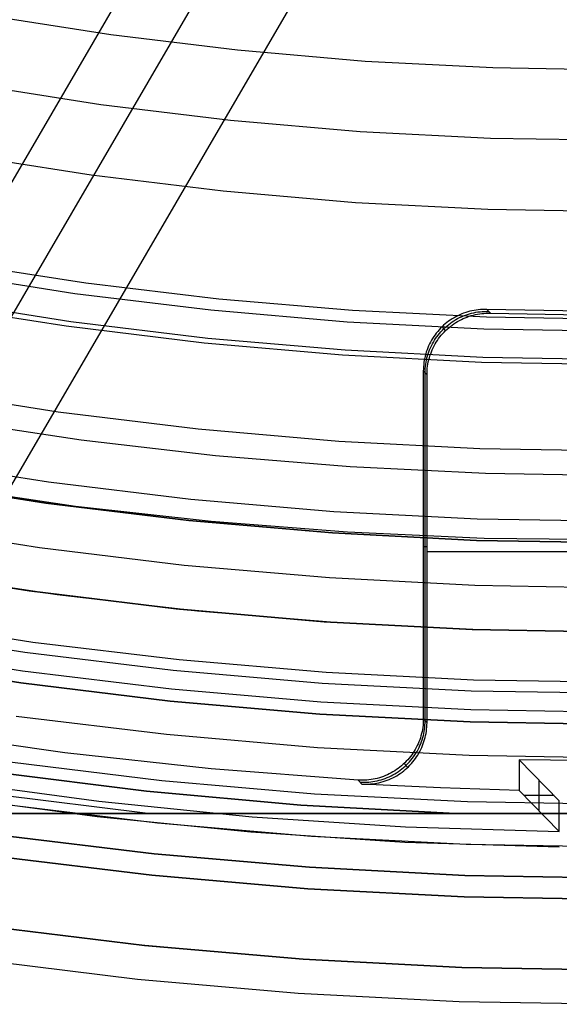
# Model space of a CAD drawing. Header units: millimetres. Extents: x 8926 to 10090, y -5004 to -3986.
# Tile 14 of 256: x 9497 to 9506, y -4429 to -4413. Entities that reach past the tile are written whole.
import ezdxf

# ---------------------------------------------------------------- set-up
doc = ezdxf.new("R2010")
doc.units = ezdxf.units.MM
for name, color, linetype in [('1', 7, 'Continuous'), ('COLOR EXT', 7, 'Continuous'), ('luz', 7, 'Continuous')]:
    doc.layers.add(name, color=color, linetype=linetype)

msp = doc.modelspace()

# ---------------------------------------------------------------- linework, layer by layer
at = {"layer": '1', "color": 29, "true_color": 0x4d342b}
for p, q in [((9504.033, -4403.423, 76.062), (9495.702, -4417.702, 76.062)), ((9506.861, -4403.5, 34.462), (9493.018, -4427.227, 34.462)), ((9505.27, -4403.477, 42.462), (9494.516, -4421.91, 42.462)), ((9495.934, -4416.986, 65.657), (9498.093, -4417.319, 65.657)), ((9498.093, -4417.319, 65.657), (9500.262, -4417.577, 65.657)), ((9497.772, -4418.026, 76.062), (9495.535, -4417.673, 76.062)), ((9500.262, -4417.577, 65.657), (9502.439, -4417.762, 65.657)), ((9502.439, -4417.762, 65.657), (9504.621, -4417.874, 65.657)), ((9504.621, -4417.874, 65.657), (9506.805, -4417.911, 65.657)), ((9500.019, -4418.301, 76.062), (9497.772, -4418.026, 76.062)), ((9502.275, -4418.498, 76.062), (9500.019, -4418.301, 76.062)), ((9504.537, -4418.616, 76.062), (9502.275, -4418.498, 76.062)), ((9506.801, -4418.655, 76.062), (9504.537, -4418.616, 76.062)), ((9498.017, -4419.879, 63.109), (9495.837, -4419.554, 63.109)), ((9500.206, -4420.132, 63.109), (9498.017, -4419.879, 63.109)), ((9502.401, -4420.313, 63.109), (9500.206, -4420.132, 63.109)), ((9504.602, -4420.422, 63.109), (9502.401, -4420.313, 63.109)), ((9506.805, -4420.458, 63.109), (9504.602, -4420.422, 63.109)), ((9494.783, -4421.958, 42.462), (9497.169, -4422.334, 42.462)), ((9497.169, -4422.334, 51.512), (9494.783, -4421.958, 51.512)), ((9497.627, -4422.395, 59.568), (9495.351, -4422.054, 59.568)), ((9497.627, -4422.397, 60.562), (9495.351, -4422.055, 60.562)), ((9497.627, -4422.397, 60.065), (9495.351, -4422.055, 60.065)), ((9497.169, -4422.334, 42.462), (9499.566, -4422.627, 42.462)), ((9499.566, -4422.627, 51.512), (9497.169, -4422.334, 51.512)), ((9499.913, -4422.662, 59.568), (9497.627, -4422.395, 59.568)), ((9499.913, -4422.663, 60.562), (9497.627, -4422.397, 60.562)), ((9499.913, -4422.663, 60.065), (9497.627, -4422.397, 60.065)), ((9499.566, -4422.627, 42.462), (9501.973, -4422.837, 42.462)), ((9501.973, -4422.837, 51.512), (9499.566, -4422.627, 51.512)), ((9502.206, -4422.852, 59.568), (9499.913, -4422.662, 59.568)), ((9502.206, -4422.853, 60.562), (9499.913, -4422.663, 60.562)), ((9502.206, -4422.853, 60.065), (9499.913, -4422.663, 60.065)), ((9501.973, -4422.837, 42.462), (9504.385, -4422.963, 42.462)), ((9504.385, -4422.963, 51.512), (9501.973, -4422.837, 51.512)), ((9504.504, -4422.967, 59.568), (9502.206, -4422.852, 59.568)), ((9504.504, -4422.967, 60.562), (9502.206, -4422.853, 60.562)), ((9504.504, -4422.967, 60.065), (9502.206, -4422.853, 60.065)), ((9504.385, -4422.963, 42.462), (9506.8, -4423.005, 42.462)), ((9506.8, -4423.005, 51.512), (9504.385, -4422.963, 51.512)), ((9506.805, -4423.005, 59.568), (9504.504, -4422.967, 59.568)), ((9506.805, -4423.005, 60.562), (9504.504, -4422.967, 60.562)), ((9506.805, -4423.005, 60.065), (9504.504, -4422.967, 60.065)), ((9498.993, -4428.097, 46.264), (9496.406, -4427.781, 46.264)), ((9498.993, -4428.097, 34.462), (9496.406, -4427.781, 34.462)), ((9498.993, -4428.097, 40.363), (9496.406, -4427.781, 40.363)), ((9501.59, -4428.324, 46.264), (9498.993, -4428.097, 46.264)), ((9501.59, -4428.324, 34.462), (9498.993, -4428.097, 34.462)), ((9501.59, -4428.324, 40.363), (9498.993, -4428.097, 40.363)), ((9496.329, -4428.331, 65.657), (9498.936, -4428.65, 65.657)), ((9504.193, -4428.46, 46.264), (9501.59, -4428.324, 46.264)), ((9504.193, -4428.46, 34.462), (9501.59, -4428.324, 34.462)), ((9504.193, -4428.46, 40.363), (9501.59, -4428.324, 40.363)), ((9506.8, -4428.505, 46.264), (9504.193, -4428.46, 46.264)), ((9506.8, -4428.505, 34.462), (9504.193, -4428.46, 34.462)), ((9506.8, -4428.505, 40.363), (9504.193, -4428.46, 40.363)), ((9498.936, -4428.65, 65.657), (9501.552, -4428.878, 65.657)), ((9501.552, -4428.878, 65.657), (9504.174, -4429.015, 65.657)), ((9504.174, -4429.015, 65.657), (9506.8, -4429.061, 65.657))]:
    msp.add_line(p, q, dxfattribs=at)
at = {"layer": '1', "color": 250, "true_color": 0x111111}
for p, q in [((9497.849, -4417.952, 61.1), (9495.63, -4417.605, 61.1)), ((9500.078, -4418.223, 61.1), (9497.849, -4417.952, 61.1)), ((9502.316, -4418.417, 61.1), (9500.078, -4418.223, 61.1)), ((9504.559, -4418.533, 61.1), (9502.316, -4418.417, 61.1)), ((9506.805, -4418.572, 61.1), (9504.559, -4418.533, 61.1)), ((9495.118, -4420.54, 56.8), (9497.439, -4420.904, 56.8)), ((9497.439, -4420.904, 58.12), (9495.118, -4420.54, 58.12)), ((9497.439, -4420.904, 57.46), (9495.118, -4420.54, 57.46)), ((9495.723, -4420.628, 45.792), (9497.925, -4420.952, 45.792)), ((9497.439, -4420.904, 56.8), (9499.77, -4421.187, 56.8)), ((9499.77, -4421.187, 58.12), (9497.439, -4420.904, 58.12)), ((9499.77, -4421.187, 57.46), (9497.439, -4420.904, 57.46)), ((9497.925, -4420.952, 45.792), (9500.137, -4421.2, 45.792)), ((9499.77, -4421.187, 56.8), (9502.111, -4421.389, 56.8)), ((9502.111, -4421.389, 58.12), (9499.77, -4421.187, 58.12)), ((9502.111, -4421.389, 57.46), (9499.77, -4421.187, 57.46)), ((9500.137, -4421.2, 45.792), (9502.356, -4421.374, 45.792)), ((9502.356, -4421.374, 45.792), (9504.58, -4421.474, 45.792)), ((9502.111, -4421.389, 56.8), (9504.457, -4421.511, 56.8)), ((9504.457, -4421.511, 58.12), (9502.111, -4421.389, 58.12)), ((9504.457, -4421.511, 57.46), (9502.111, -4421.389, 57.46)), ((9504.457, -4421.511, 56.8), (9506.805, -4421.551, 56.8)), ((9506.805, -4421.551, 58.12), (9504.457, -4421.511, 58.12)), ((9506.805, -4421.551, 57.46), (9504.457, -4421.511, 57.46)), ((9504.58, -4421.474, 45.792), (9506.805, -4421.498, 45.792)), ((9497.238, -4422.344, 47.3), (9494.868, -4421.972, 47.3)), ((9497.238, -4422.344, 56.8), (9494.868, -4421.972, 56.8)), ((9497.238, -4422.344, 52.05), (9494.868, -4421.972, 52.05)), ((9499.62, -4422.633, 47.3), (9497.238, -4422.344, 47.3)), ((9499.62, -4422.633, 56.8), (9497.238, -4422.344, 56.8)), ((9499.62, -4422.633, 52.05), (9497.238, -4422.344, 52.05)), ((9502.01, -4422.84, 47.3), (9499.62, -4422.633, 47.3)), ((9502.01, -4422.84, 56.8), (9499.62, -4422.633, 56.8)), ((9502.01, -4422.84, 52.05), (9499.62, -4422.633, 52.05)), ((9504.406, -4422.964, 47.3), (9502.01, -4422.84, 47.3)), ((9504.406, -4422.964, 56.8), (9502.01, -4422.84, 56.8)), ((9504.406, -4422.964, 52.05), (9502.01, -4422.84, 52.05)), ((9506.805, -4423.005, 47.3), (9504.406, -4422.964, 47.3)), ((9506.805, -4423.005, 56.8), (9504.406, -4422.964, 56.8)), ((9506.805, -4423.005, 52.05), (9504.406, -4422.964, 52.05))]:
    msp.add_line(p, q, dxfattribs=at)
at = {"layer": 'COLOR EXT', "color": 30, "true_color": 0xff8d00}
for p, q in [((9504.183, -4417.839, 19.162), (9504.151, -4417.854, 19.162)), ((9504.215, -4417.826, 19.162), (9504.183, -4417.839, 19.162)), ((9504.247, -4417.813, 19.162), (9504.215, -4417.826, 19.162)), ((9504.244, -4417.857, 17.16), (9504.277, -4417.844, 17.161)), ((9504.28, -4417.802, 19.162), (9504.247, -4417.813, 19.162)), ((9504.277, -4417.844, 17.161), (9504.31, -4417.833, 17.161)), ((9504.314, -4417.792, 19.162), (9504.28, -4417.802, 19.162)), ((9504.31, -4417.833, 17.161), (9504.343, -4417.822, 17.161)), ((9504.347, -4417.782, 19.162), (9504.314, -4417.792, 19.162)), ((9504.343, -4417.822, 17.161), (9504.377, -4417.813, 17.162)), ((9504.381, -4417.775, 19.162), (9504.347, -4417.782, 19.162)), ((9504.372, -4417.853, 15.162), (9504.406, -4417.844, 15.162)), ((9504.377, -4417.813, 17.162), (9504.411, -4417.805, 17.162)), ((9504.416, -4417.768, 19.162), (9504.381, -4417.775, 19.162)), ((9504.406, -4417.844, 15.162), (9504.44, -4417.836, 15.162)), ((9504.411, -4417.805, 17.162), (9504.445, -4417.799, 17.163)), ((9504.45, -4417.762, 19.162), (9504.416, -4417.768, 19.162)), ((9504.44, -4417.836, 15.162), (9504.474, -4417.829, 15.162)), ((9504.445, -4417.799, 17.163), (9504.479, -4417.793, 17.163)), ((9504.485, -4417.758, 19.162), (9504.45, -4417.762, 19.162)), ((9504.474, -4417.829, 15.162), (9504.509, -4417.824, 15.162)), ((9504.479, -4417.793, 17.163), (9504.514, -4417.789, 17.163)), ((9504.519, -4417.755, 19.162), (9504.485, -4417.758, 19.162)), ((9504.509, -4417.824, 15.162), (9504.543, -4417.82, 15.162)), ((9504.514, -4417.789, 17.163), (9504.549, -4417.786, 17.164)), ((9504.554, -4417.753, 19.162), (9504.519, -4417.755, 19.162)), ((9504.543, -4417.82, 15.162), (9504.578, -4417.817, 15.162)), ((9504.549, -4417.786, 17.164), (9504.583, -4417.784, 17.164)), ((9504.589, -4417.753, 19.162), (9504.554, -4417.753, 19.162)), ((9504.578, -4417.817, 15.162), (9504.613, -4417.815, 15.162)), ((9504.583, -4417.784, 17.164), (9504.618, -4417.783, 17.165)), ((9504.624, -4417.753, 19.162), (9504.589, -4417.753, 19.162)), ((9504.613, -4417.815, 15.162), (9504.648, -4417.814, 15.162)), ((9504.618, -4417.783, 17.165), (9504.653, -4417.784, 17.165)), ((9506.805, -4417.79, 19.162), (9504.624, -4417.753, 19.162)), ((9504.624, -4417.753, 19.162), (9504.682, -4417.815, 15.162)), ((9504.648, -4417.814, 15.162), (9504.682, -4417.815, 15.162)), ((9504.682, -4417.815, 15.162), (9506.805, -4417.85, 15.162)), ((9503.921, -4418.01, 19.162), (9503.895, -4418.034, 19.162)), ((9503.947, -4417.987, 19.162), (9503.921, -4418.01, 19.162)), ((9503.974, -4417.965, 19.162), (9503.947, -4417.987, 19.162)), ((9504.002, -4417.944, 19.162), (9503.974, -4417.965, 19.162)), ((9503.976, -4418.018, 17.159), (9504.004, -4417.996, 17.159)), ((9504.03, -4417.924, 19.162), (9504.002, -4417.944, 19.162)), ((9504.004, -4417.996, 17.159), (9504.031, -4417.975, 17.159)), ((9504.06, -4417.905, 19.162), (9504.03, -4417.924, 19.162)), ((9504.031, -4417.975, 17.159), (9504.06, -4417.955, 17.159)), ((9504.033, -4418.027, 15.162), (9504.061, -4418.006, 15.162)), ((9504.09, -4417.887, 19.162), (9504.06, -4417.905, 19.162)), ((9504.06, -4417.955, 17.159), (9504.089, -4417.936, 17.159)), ((9504.061, -4418.006, 15.162), (9504.089, -4417.986, 15.162)), ((9504.089, -4417.936, 17.159), (9504.119, -4417.918, 17.16)), ((9504.089, -4417.986, 15.162), (9504.119, -4417.967, 15.162)), ((9504.12, -4417.87, 19.162), (9504.09, -4417.887, 19.162)), ((9504.119, -4417.918, 17.16), (9504.149, -4417.901, 17.16)), ((9504.119, -4417.967, 15.162), (9504.148, -4417.949, 15.162)), ((9504.151, -4417.854, 19.162), (9504.12, -4417.87, 19.162)), ((9504.148, -4417.949, 15.162), (9504.179, -4417.932, 15.162)), ((9504.149, -4417.901, 17.16), (9504.181, -4417.885, 17.16)), ((9504.179, -4417.932, 15.162), (9504.21, -4417.916, 15.162)), ((9504.181, -4417.885, 17.16), (9504.212, -4417.87, 17.16)), ((9504.21, -4417.916, 15.162), (9504.241, -4417.901, 15.162)), ((9504.212, -4417.87, 17.16), (9504.244, -4417.857, 17.16)), ((9504.241, -4417.901, 15.162), (9504.274, -4417.887, 15.162)), ((9504.274, -4417.887, 15.162), (9504.306, -4417.875, 15.162)), ((9504.306, -4417.875, 15.162), (9504.339, -4417.863, 15.162)), ((9504.339, -4417.863, 15.162), (9504.372, -4417.853, 15.162)), ((9503.781, -4418.165, 19.162), (9503.761, -4418.194, 19.162)), ((9503.802, -4418.137, 19.162), (9503.781, -4418.165, 19.162)), ((9503.824, -4418.11, 19.162), (9503.802, -4418.137, 19.162)), ((9503.811, -4418.196, 17.159), (9503.831, -4418.168, 17.159)), ((9503.847, -4418.084, 19.162), (9503.824, -4418.11, 19.162)), ((9503.831, -4418.168, 17.159), (9503.853, -4418.141, 17.159)), ((9503.87, -4418.058, 19.162), (9503.847, -4418.084, 19.162)), ((9503.853, -4418.141, 17.159), (9503.876, -4418.115, 17.159)), ((9503.895, -4418.034, 19.162), (9503.87, -4418.058, 19.162)), ((9503.876, -4418.115, 17.159), (9503.9, -4418.089, 17.159)), ((9503.883, -4418.172, 15.162), (9503.906, -4418.145, 15.162)), ((9503.954, -4418.095, 15.162), (9503.895, -4418.034, 19.162)), ((9503.9, -4418.089, 17.159), (9503.925, -4418.064, 17.159)), ((9503.906, -4418.145, 15.162), (9503.93, -4418.12, 15.162)), ((9503.925, -4418.064, 17.159), (9503.95, -4418.041, 17.159)), ((9503.93, -4418.12, 15.162), (9503.954, -4418.095, 15.162)), ((9503.95, -4418.041, 17.159), (9503.976, -4418.018, 17.159)), ((9503.954, -4418.095, 15.162), (9503.98, -4418.071, 15.162)), ((9503.98, -4418.071, 15.162), (9504.006, -4418.049, 15.162)), ((9504.006, -4418.049, 15.162), (9504.033, -4418.027, 15.162)), ((9503.691, -4418.314, 19.162), (9503.677, -4418.346, 19.162)), ((9503.707, -4418.283, 19.162), (9503.691, -4418.314, 19.162)), ((9503.724, -4418.253, 19.162), (9503.707, -4418.283, 19.162)), ((9503.721, -4418.345, 17.16), (9503.737, -4418.314, 17.16)), ((9503.742, -4418.223, 19.162), (9503.724, -4418.253, 19.162)), ((9503.737, -4418.314, 17.16), (9503.754, -4418.284, 17.16)), ((9503.761, -4418.194, 19.162), (9503.742, -4418.223, 19.162)), ((9503.754, -4418.284, 17.16), (9503.772, -4418.254, 17.16)), ((9503.766, -4418.345, 15.162), (9503.783, -4418.314, 15.162)), ((9503.772, -4418.254, 17.16), (9503.791, -4418.225, 17.159)), ((9503.783, -4418.314, 15.162), (9503.801, -4418.285, 15.162)), ((9503.791, -4418.225, 17.159), (9503.811, -4418.196, 17.159)), ((9503.801, -4418.285, 15.162), (9503.82, -4418.255, 15.162)), ((9503.82, -4418.255, 15.162), (9503.84, -4418.227, 15.162)), ((9503.84, -4418.227, 15.162), (9503.861, -4418.199, 15.162)), ((9503.861, -4418.199, 15.162), (9503.883, -4418.172, 15.162)), ((9503.629, -4418.477, 19.162), (9503.62, -4418.511, 19.162)), ((9503.639, -4418.444, 19.162), (9503.629, -4418.477, 19.162)), ((9503.65, -4418.411, 19.162), (9503.639, -4418.444, 19.162)), ((9503.663, -4418.378, 19.162), (9503.65, -4418.411, 19.162)), ((9503.659, -4418.508, 17.162), (9503.669, -4418.474, 17.161)), ((9503.677, -4418.346, 19.162), (9503.663, -4418.378, 19.162)), ((9503.669, -4418.474, 17.161), (9503.68, -4418.441, 17.161)), ((9503.68, -4418.441, 17.161), (9503.693, -4418.409, 17.161)), ((9503.693, -4418.409, 17.161), (9503.706, -4418.377, 17.16)), ((9503.698, -4418.505, 15.162), (9503.71, -4418.472, 15.162)), ((9503.706, -4418.377, 17.16), (9503.721, -4418.345, 17.16)), ((9503.71, -4418.472, 15.162), (9503.722, -4418.44, 15.162)), ((9503.722, -4418.44, 15.162), (9503.736, -4418.408, 15.162)), ((9503.736, -4418.408, 15.162), (9503.75, -4418.376, 15.162)), ((9503.75, -4418.376, 15.162), (9503.766, -4418.345, 15.162)), ((9503.596, -4418.648, 19.162), (9503.593, -4418.683, 19.162)), ((9503.6, -4418.613, 19.162), (9503.596, -4418.648, 19.162)), ((9503.605, -4418.579, 19.162), (9503.6, -4418.613, 19.162)), ((9503.612, -4418.545, 19.162), (9503.605, -4418.579, 19.162)), ((9503.62, -4418.511, 19.162), (9503.612, -4418.545, 19.162)), ((9503.625, -4418.679, 17.164), (9503.63, -4418.644, 17.163)), ((9503.63, -4418.644, 17.163), (9503.635, -4418.61, 17.163)), ((9503.635, -4418.61, 17.163), (9503.642, -4418.575, 17.163)), ((9503.642, -4418.575, 17.163), (9503.649, -4418.541, 17.162)), ((9503.649, -4418.541, 17.162), (9503.659, -4418.508, 17.162)), ((9503.659, -4418.675, 15.162), (9503.665, -4418.64, 15.162)), ((9503.665, -4418.64, 15.162), (9503.671, -4418.606, 15.162)), ((9503.671, -4418.606, 15.162), (9503.679, -4418.572, 15.162)), ((9503.679, -4418.572, 15.162), (9503.688, -4418.539, 15.162)), ((9503.688, -4418.539, 15.162), (9503.698, -4418.505, 15.162)), ((9503.591, -4418.718, 19.162), (9503.59, -4418.752, 19.162)), ((9503.59, -4418.752, 19.162), (9503.59, -4424.415, 19.162)), ((9503.59, -4418.752, 19.162), (9503.65, -4418.814, 15.162)), ((9503.593, -4418.683, 19.162), (9503.591, -4418.718, 19.162)), ((9503.62, -4418.748, 17.165), (9503.622, -4418.713, 17.164)), ((9503.62, -4418.783, 17.165), (9503.62, -4418.748, 17.165)), ((9503.62, -4424.447, 17.162), (9503.62, -4418.783, 17.162)), ((9503.622, -4418.713, 17.164), (9503.625, -4418.679, 17.164)), ((9503.65, -4418.779, 15.162), (9503.652, -4418.744, 15.162)), ((9503.65, -4418.814, 15.162), (9503.65, -4418.779, 15.162)), ((9503.652, -4418.744, 15.162), (9503.655, -4418.709, 15.162)), ((9503.655, -4418.709, 15.162), (9503.659, -4418.675, 15.162)), ((9503.65, -4424.478, 15.162), (9503.65, -4418.814, 15.162)), ((9503.65, -4421.615, 15.162), (9503.59, -4421.615, 19.162)), ((9509.961, -4421.695, 15.162), (9503.65, -4421.695, 15.162)), ((9503.59, -4424.415, 19.162), (9503.59, -4424.45, 19.162)), ((9503.65, -4424.478, 15.162), (9503.59, -4424.415, 19.162)), ((9503.581, -4424.553, 19.162), (9503.575, -4424.588, 19.162)), ((9503.585, -4424.519, 19.162), (9503.581, -4424.553, 19.162)), ((9503.588, -4424.484, 19.162), (9503.585, -4424.519, 19.162)), ((9503.59, -4424.45, 19.162), (9503.588, -4424.484, 19.162)), ((9503.61, -4424.585, 17.161), (9503.614, -4424.55, 17.16)), ((9503.614, -4424.55, 17.16), (9503.617, -4424.516, 17.16)), ((9503.617, -4424.516, 17.16), (9503.619, -4424.481, 17.159)), ((9503.619, -4424.481, 17.159), (9503.62, -4424.447, 17.159)), ((9503.644, -4424.582, 15.162), (9503.647, -4424.547, 15.162)), ((9503.647, -4424.547, 15.162), (9503.649, -4424.513, 15.162)), ((9503.649, -4424.513, 15.162), (9503.65, -4424.478, 15.162)), ((9497.75, -4424.969, 19.162), (9495.374, -4424.627, 19.162)), ((9503.542, -4424.722, 19.162), (9503.531, -4424.755, 19.162)), ((9503.552, -4424.689, 19.162), (9503.542, -4424.722, 19.162)), ((9503.561, -4424.656, 19.162), (9503.552, -4424.689, 19.162)), ((9503.569, -4424.622, 19.162), (9503.561, -4424.656, 19.162)), ((9503.575, -4424.588, 19.162), (9503.569, -4424.622, 19.162)), ((9503.572, -4424.754, 17.163), (9503.582, -4424.72, 17.162)), ((9503.582, -4424.72, 17.162), (9503.591, -4424.687, 17.162)), ((9503.591, -4424.687, 17.162), (9503.598, -4424.653, 17.162)), ((9503.598, -4424.653, 17.162), (9503.605, -4424.619, 17.161)), ((9503.605, -4424.619, 17.161), (9503.61, -4424.585, 17.161)), ((9503.611, -4424.752, 15.162), (9503.62, -4424.718, 15.162)), ((9503.62, -4424.718, 15.162), (9503.628, -4424.685, 15.162)), ((9503.628, -4424.685, 15.162), (9503.635, -4424.651, 15.162)), ((9503.635, -4424.651, 15.162), (9503.64, -4424.616, 15.162)), ((9503.64, -4424.616, 15.162), (9503.644, -4424.582, 15.162)), ((9503.475, -4424.882, 19.162), (9503.458, -4424.912, 19.162)), ((9503.49, -4424.851, 19.162), (9503.475, -4424.882, 19.162)), ((9503.505, -4424.819, 19.162), (9503.49, -4424.851, 19.162)), ((9503.504, -4424.913, 17.164), (9503.52, -4424.882, 17.164)), ((9503.518, -4424.787, 19.162), (9503.505, -4424.819, 19.162)), ((9503.531, -4424.755, 19.162), (9503.518, -4424.787, 19.162)), ((9503.52, -4424.882, 17.164), (9503.535, -4424.851, 17.164)), ((9503.535, -4424.851, 17.164), (9503.548, -4424.819, 17.163)), ((9503.548, -4424.819, 17.163), (9503.56, -4424.786, 17.163)), ((9503.55, -4424.914, 15.162), (9503.564, -4424.882, 15.162)), ((9503.56, -4424.786, 17.163), (9503.572, -4424.754, 17.163)), ((9503.564, -4424.882, 15.162), (9503.578, -4424.85, 15.162)), ((9503.578, -4424.85, 15.162), (9503.59, -4424.818, 15.162)), ((9503.59, -4424.818, 15.162), (9503.601, -4424.785, 15.162)), ((9503.601, -4424.785, 15.162), (9503.611, -4424.752, 15.162)), ((9500.137, -4425.231, 19.162), (9497.75, -4424.969, 19.162)), ((9503.359, -4425.054, 19.162), (9503.336, -4425.081, 19.162)), ((9503.381, -4425.027, 19.162), (9503.359, -4425.054, 19.162)), ((9503.402, -4425, 19.162), (9503.381, -4425.027, 19.162)), ((9503.389, -4425.086, 17.165), (9503.411, -4425.059, 17.165)), ((9503.421, -4424.971, 19.162), (9503.402, -4425, 19.162)), ((9503.411, -4425.059, 17.165), (9503.431, -4425.031, 17.165)), ((9503.44, -4424.942, 19.162), (9503.421, -4424.971, 19.162)), ((9503.431, -4425.031, 17.165), (9503.451, -4425.002, 17.165)), ((9503.458, -4424.912, 19.162), (9503.44, -4424.942, 19.162)), ((9503.451, -4425.002, 17.165), (9503.47, -4424.973, 17.165)), ((9503.461, -4425.062, 15.162), (9503.481, -4425.034, 15.162)), ((9503.47, -4424.973, 17.165), (9503.488, -4424.944, 17.165)), ((9503.481, -4425.034, 15.162), (9503.5, -4425.005, 15.162)), ((9503.488, -4424.944, 17.165), (9503.504, -4424.913, 17.164)), ((9503.5, -4425.005, 15.162), (9503.517, -4424.975, 15.162)), ((9503.517, -4424.975, 15.162), (9503.534, -4424.945, 15.162)), ((9503.534, -4424.945, 15.162), (9503.55, -4424.914, 15.162)), ((9503.183, -4425.221, 19.162), (9503.155, -4425.241, 19.162)), ((9503.21, -4425.2, 19.162), (9503.183, -4425.221, 19.162)), ((9503.237, -4425.178, 19.162), (9503.21, -4425.2, 19.162)), ((9503.263, -4425.155, 19.162), (9503.237, -4425.178, 19.162)), ((9503.24, -4425.231, 17.165), (9503.267, -4425.209, 17.165)), ((9503.289, -4425.131, 19.162), (9503.263, -4425.155, 19.162)), ((9503.267, -4425.209, 17.165), (9503.293, -4425.186, 17.165)), ((9503.276, -4425.143, 19.162), (9503.336, -4425.206, 15.162)), ((9503.313, -4425.106, 19.162), (9503.289, -4425.131, 19.162)), ((9503.293, -4425.186, 17.165), (9503.318, -4425.162, 17.165)), ((9503.297, -4425.24, 15.162), (9503.323, -4425.217, 15.162)), ((9503.336, -4425.081, 19.162), (9503.313, -4425.106, 19.162)), ((9503.318, -4425.162, 17.165), (9503.343, -4425.137, 17.165)), ((9503.323, -4425.217, 15.162), (9503.348, -4425.194, 15.162)), ((9503.343, -4425.137, 17.165), (9503.366, -4425.112, 17.165)), ((9503.348, -4425.194, 15.162), (9503.373, -4425.169, 15.162)), ((9503.366, -4425.112, 17.165), (9503.389, -4425.086, 17.165)), ((9503.373, -4425.169, 15.162), (9503.396, -4425.143, 15.162)), ((9503.396, -4425.143, 15.162), (9503.419, -4425.117, 15.162)), ((9503.419, -4425.117, 15.162), (9503.44, -4425.09, 15.162)), ((9503.44, -4425.09, 15.162), (9503.461, -4425.062, 15.162)), ((9506.805, -4425.1, 15.162), (9505.15, -4425.08, 15.162)), ((9505.15, -4425.08, 15.162), (9505.15, -4425.581, 15.162)), ((9505.15, -4425.08, 15.162), (9505.805, -4425.748, -29.038)), ((9502.531, -4425.413, 19.162), (9500.137, -4425.231, 19.162)), ((9502.874, -4425.374, 19.162), (9502.84, -4425.383, 19.162)), ((9502.907, -4425.364, 19.162), (9502.874, -4425.374, 19.162)), ((9502.94, -4425.352, 19.162), (9502.907, -4425.364, 19.162)), ((9502.972, -4425.339, 19.162), (9502.94, -4425.352, 19.162)), ((9502.97, -4425.383, 17.164), (9503.002, -4425.371, 17.164)), ((9503.004, -4425.326, 19.162), (9502.972, -4425.339, 19.162)), ((9503.002, -4425.371, 17.164), (9503.034, -4425.357, 17.164)), ((9503.035, -4425.311, 19.162), (9503.004, -4425.326, 19.162)), ((9503.034, -4425.357, 17.164), (9503.065, -4425.342, 17.165)), ((9503.066, -4425.295, 19.162), (9503.035, -4425.311, 19.162)), ((9503.064, -4425.388, 15.162), (9503.095, -4425.373, 15.162)), ((9503.065, -4425.342, 17.165), (9503.096, -4425.326, 17.165)), ((9503.096, -4425.278, 19.162), (9503.066, -4425.295, 19.162)), ((9503.095, -4425.373, 15.162), (9503.126, -4425.357, 15.162)), ((9503.126, -4425.26, 19.162), (9503.096, -4425.278, 19.162)), ((9503.096, -4425.326, 17.165), (9503.126, -4425.309, 17.165)), ((9503.155, -4425.241, 19.162), (9503.126, -4425.26, 19.162)), ((9503.126, -4425.309, 17.165), (9503.155, -4425.291, 17.165)), ((9503.126, -4425.357, 15.162), (9503.156, -4425.34, 15.162)), ((9503.155, -4425.291, 17.165), (9503.184, -4425.272, 17.165)), ((9503.156, -4425.34, 15.162), (9503.185, -4425.322, 15.162)), ((9503.184, -4425.272, 17.165), (9503.213, -4425.252, 17.165)), ((9503.185, -4425.322, 15.162), (9503.214, -4425.303, 15.162)), ((9503.213, -4425.252, 17.165), (9503.24, -4425.231, 17.165)), ((9503.214, -4425.303, 15.162), (9503.243, -4425.283, 15.162)), ((9503.243, -4425.283, 15.162), (9503.27, -4425.262, 15.162)), ((9503.27, -4425.262, 15.162), (9503.297, -4425.24, 15.162)), ((9495.822, -4425.421, -29.038), (9498.306, -4425.757, -29.038)), ((9502.591, -4425.476, 15.162), (9502.531, -4425.413, 19.162)), ((9502.566, -4425.415, 19.162), (9502.531, -4425.413, 19.162)), ((9502.561, -4425.445, 17.159), (9502.596, -4425.446, 17.159)), ((9502.6, -4425.415, 19.162), (9502.566, -4425.415, 19.162)), ((9503.87, -4425.54, 15.162), (9502.591, -4425.476, 15.162)), ((9502.591, -4425.476, 15.162), (9502.626, -4425.478, 15.162)), ((9502.596, -4425.446, 17.159), (9502.63, -4425.446, 17.16)), ((9502.635, -4425.414, 19.162), (9502.6, -4425.415, 19.162)), ((9502.626, -4425.478, 15.162), (9502.66, -4425.478, 15.162)), ((9502.63, -4425.446, 17.16), (9502.665, -4425.446, 17.16)), ((9502.67, -4425.412, 19.162), (9502.635, -4425.414, 19.162)), ((9502.66, -4425.478, 15.162), (9502.695, -4425.477, 15.162)), ((9502.665, -4425.446, 17.16), (9502.7, -4425.443, 17.161)), ((9502.704, -4425.409, 19.162), (9502.67, -4425.412, 19.162)), ((9502.695, -4425.477, 15.162), (9502.73, -4425.475, 15.162)), ((9502.7, -4425.443, 17.161), (9502.734, -4425.44, 17.161)), ((9502.738, -4425.404, 19.162), (9502.704, -4425.409, 19.162)), ((9502.73, -4425.475, 15.162), (9502.764, -4425.471, 15.162)), ((9502.734, -4425.44, 17.161), (9502.769, -4425.435, 17.162)), ((9502.773, -4425.398, 19.162), (9502.738, -4425.404, 19.162)), ((9502.764, -4425.471, 15.162), (9502.799, -4425.467, 15.162)), ((9502.769, -4425.435, 17.162), (9502.803, -4425.43, 17.162)), ((9502.807, -4425.391, 19.162), (9502.773, -4425.398, 19.162)), ((9502.799, -4425.467, 15.162), (9502.833, -4425.461, 15.162)), ((9502.803, -4425.43, 17.162), (9502.837, -4425.423, 17.162)), ((9502.84, -4425.383, 19.162), (9502.807, -4425.391, 19.162)), ((9502.833, -4425.461, 15.162), (9502.867, -4425.454, 15.162)), ((9502.837, -4425.423, 17.162), (9502.87, -4425.415, 17.163)), ((9502.867, -4425.454, 15.162), (9502.9, -4425.446, 15.162)), ((9502.87, -4425.415, 17.163), (9502.904, -4425.405, 17.163)), ((9502.9, -4425.446, 15.162), (9502.934, -4425.437, 15.162)), ((9502.904, -4425.405, 17.163), (9502.937, -4425.395, 17.163)), ((9502.934, -4425.437, 15.162), (9502.967, -4425.426, 15.162)), ((9502.937, -4425.395, 17.163), (9502.97, -4425.383, 17.164)), ((9502.967, -4425.426, 15.162), (9503, -4425.415, 15.162)), ((9503, -4425.415, 15.162), (9503.032, -4425.402, 15.162)), ((9503.032, -4425.402, 15.162), (9503.064, -4425.388, 15.162)), ((9505.15, -4425.581, 15.162), (9503.87, -4425.54, 15.162)), ((9505.477, -4425.915, -6.938), (9505.477, -4425.415, -6.938)), ((9495.787, -4425.669, 21.262), (9498.279, -4426.006, 21.262)), ((9505.805, -4426.248, -29.038), (9505.15, -4425.581, 15.162)), ((9505.723, -4425.664, -23.459), (9505.232, -4425.664, 9.633)), ((9499.258, -4426.114, 34.462), (9496.757, -4425.81, 34.462)), ((9499.258, -4426.114, 27.862), (9496.757, -4425.81, 27.862)), ((9498.306, -4425.757, -29.038), (9500.8, -4426.007, -29.038)), ((9505.805, -4426.248, -29.038), (9505.805, -4425.748, -29.038)), ((9498.279, -4426.006, 21.262), (9500.782, -4426.256, 21.262)), ((9500.8, -4426.007, -29.038), (9503.3, -4426.171, -29.038)), ((9501.769, -4426.331, 34.462), (9499.258, -4426.114, 34.462)), ((9501.769, -4426.331, 27.862), (9499.258, -4426.114, 27.862)), ((9503.3, -4426.171, -29.038), (9505.805, -4426.248, -29.038)), ((9500.782, -4426.256, 21.262), (9503.291, -4426.421, 21.262)), ((9504.286, -4426.462, 34.462), (9501.769, -4426.331, 34.462)), ((9504.286, -4426.462, 27.862), (9501.769, -4426.331, 27.862)), ((9503.291, -4426.421, 21.262), (9505.805, -4426.498, 21.262)), ((9506.805, -4426.505, 34.462), (9504.286, -4426.462, 34.462)), ((9506.805, -4426.505, 27.862), (9504.286, -4426.462, 27.862)), ((9499.17, -4426.96, -29.038), (9496.64, -4426.652, -29.038)), ((9496.64, -4426.652, -31.038), (9499.17, -4426.96, -31.038)), ((9499.17, -4426.96, -30.038), (9496.64, -4426.652, -30.038)), ((9501.71, -4427.179, -29.038), (9499.17, -4426.96, -29.038)), ((9499.17, -4426.96, -31.038), (9501.71, -4427.179, -31.038)), ((9501.71, -4427.179, -30.038), (9499.17, -4426.96, -30.038)), ((9504.256, -4427.311, -29.038), (9501.71, -4427.179, -29.038)), ((9501.71, -4427.179, -31.038), (9504.256, -4427.311, -31.038)), ((9504.256, -4427.311, -30.038), (9501.71, -4427.179, -30.038)), ((9506.805, -4427.355, -29.038), (9504.256, -4427.311, -29.038)), ((9504.256, -4427.311, -31.038), (9506.805, -4427.355, -31.038)), ((9506.805, -4427.355, -30.038), (9504.256, -4427.311, -30.038)), ((9499.051, -4428.103, 34.462), (9496.481, -4427.791, 34.462)), ((9496.481, -4427.791, -31.038), (9499.051, -4428.103, -31.038)), ((9499.051, -4428.103, 1.712), (9496.481, -4427.791, 1.712)), ((9501.631, -4428.327, 34.462), (9499.051, -4428.103, 34.462)), ((9499.051, -4428.103, -31.038), (9501.631, -4428.327, -31.038)), ((9501.631, -4428.327, 1.712), (9499.051, -4428.103, 1.712)), ((9504.217, -4428.461, 34.462), (9501.631, -4428.327, 34.462)), ((9501.631, -4428.327, -31.038), (9504.217, -4428.461, -31.038)), ((9504.217, -4428.461, 1.712), (9501.631, -4428.327, 1.712)), ((9506.805, -4428.505, 34.462), (9504.217, -4428.461, 34.462)), ((9504.217, -4428.461, -31.038), (9506.805, -4428.505, -31.038)), ((9506.805, -4428.505, 1.712), (9504.217, -4428.461, 1.712))]:
    msp.add_line(p, q, dxfattribs=at)
at = {"layer": 'luz', "color": 7, "true_color": 0xffffff}
for p, q in [((9496.44, -4412.956, -28.713), (9498.498, -4413.278, -28.713)), ((9498.498, -4413.278, -28.713), (9500.566, -4413.529, -28.713)), ((9500.566, -4413.529, -28.713), (9502.642, -4413.709, -28.713)), ((9502.642, -4413.709, -28.713), (9504.722, -4413.816, -28.713)), ((9504.722, -4413.816, -28.713), (9506.805, -4413.852, -28.713)), ((9498.34, -4414.42, -28.406), (9496.242, -4414.091, -28.406)), ((9500.447, -4414.676, -28.406), (9498.34, -4414.42, -28.406)), ((9502.562, -4414.859, -28.406), (9500.447, -4414.676, -28.406)), ((9504.683, -4414.969, -28.406), (9502.562, -4414.859, -28.406)), ((9506.805, -4415.005, -28.406), (9504.683, -4414.969, -28.406)), ((9496.044, -4415.227, -28.098), (9498.181, -4415.562, -28.098)), ((9498.181, -4415.562, -28.098), (9500.328, -4415.822, -28.098)), ((9500.328, -4415.822, -28.098), (9502.483, -4416.009, -28.098)), ((9502.483, -4416.009, -28.098), (9504.643, -4416.121, -28.098)), ((9504.643, -4416.121, -28.098), (9506.805, -4416.158, -28.098)), ((9495.71, -4417.145, -29.161), (9497.913, -4417.49, -29.161)), ((9497.913, -4417.49, -29.161), (9500.127, -4417.759, -29.161)), ((9500.127, -4417.759, -29.161), (9502.348, -4417.951, -29.161)), ((9502.348, -4417.951, -29.161), (9504.576, -4418.067, -29.161)), ((9504.576, -4418.067, -29.161), (9506.805, -4418.105, -29.161)), ((9495.375, -4419.063, -30.224), (9497.645, -4419.419, -30.224)), ((9497.645, -4419.419, -30.224), (9499.925, -4419.696, -30.224)), ((9499.925, -4419.696, -30.224), (9502.214, -4419.894, -30.224)), ((9502.214, -4419.894, -30.224), (9504.508, -4420.013, -30.224)), ((9504.508, -4420.013, -30.224), (9506.805, -4420.052, -30.224)), ((9497.486, -4420.561, -29.917), (9495.177, -4420.199, -29.917)), ((9499.806, -4420.843, -29.917), (9497.486, -4420.561, -29.917)), ((9502.135, -4421.044, -29.917), (9499.806, -4420.843, -29.917)), ((9504.469, -4421.165, -29.917), (9502.135, -4421.044, -29.917)), ((9506.805, -4421.205, -29.917), (9504.469, -4421.165, -29.917)), ((9494.992, -4421.259, -29.63), (9497.338, -4421.626, -29.63)), ((9497.338, -4421.626, -29.63), (9499.695, -4421.912, -29.63)), ((9499.695, -4421.912, -29.63), (9502.06, -4422.117, -29.63)), ((9502.06, -4422.117, -29.63), (9504.431, -4422.24, -29.63)), ((9504.431, -4422.24, -29.63), (9506.805, -4422.281, -29.63)), ((9494.858, -4422.797, -26.763), (9497.231, -4423.165, -26.763)), ((9497.101, -4423.334, -26.798), (9494.696, -4422.958, -26.798)), ((9494.645, -4423.253, -31.038), (9497.059, -4423.631, -31.038)), ((9497.231, -4423.165, -26.763), (9499.615, -4423.451, -26.763)), ((9497.032, -4423.829, -26.298), (9494.61, -4423.45, -26.298)), ((9497.032, -4423.829, -23.538), (9494.61, -4423.45, -23.538)), ((9494.61, -4423.45, -24.918), (9497.032, -4423.829, -24.918)), ((9499.517, -4423.628, -26.798), (9497.101, -4423.334, -26.798)), ((9499.615, -4423.451, -26.763), (9502.007, -4423.656, -26.763)), ((9497.059, -4423.631, -31.038), (9499.486, -4423.926, -31.038)), ((9501.941, -4423.837, -26.798), (9499.517, -4423.628, -26.798)), ((9502.007, -4423.656, -26.763), (9504.405, -4423.779, -26.763)), ((9504.405, -4423.779, -26.763), (9506.805, -4423.82, -26.763)), ((9499.465, -4424.125, -26.298), (9497.032, -4423.829, -26.298)), ((9499.465, -4424.125, -23.538), (9497.032, -4423.829, -23.538)), ((9497.032, -4423.829, -24.918), (9499.465, -4424.125, -24.918)), ((9499.486, -4423.926, -31.038), (9501.921, -4424.137, -31.038)), ((9504.372, -4423.963, -26.798), (9501.941, -4423.837, -26.798)), ((9506.805, -4424.005, -26.798), (9504.372, -4423.963, -26.798)), ((9501.907, -4424.336, -26.298), (9499.465, -4424.125, -26.298)), ((9501.907, -4424.336, -23.538), (9499.465, -4424.125, -23.538)), ((9499.465, -4424.125, -24.918), (9501.907, -4424.336, -24.918)), ((9501.921, -4424.137, -31.038), (9504.362, -4424.263, -31.038)), ((9499.408, -4424.672, -31.56), (9496.956, -4424.374, -31.56)), ((9504.355, -4424.463, -26.298), (9501.907, -4424.336, -26.298)), ((9504.355, -4424.463, -23.538), (9501.907, -4424.336, -23.538)), ((9501.907, -4424.336, -24.918), (9504.355, -4424.463, -24.918)), ((9504.362, -4424.263, -31.038), (9506.805, -4424.305, -31.038)), ((9506.805, -4424.505, -26.298), (9504.355, -4424.463, -26.298)), ((9506.805, -4424.505, -23.538), (9504.355, -4424.463, -23.538)), ((9504.355, -4424.463, -24.918), (9506.805, -4424.505, -24.918)), ((9501.869, -4424.885, -31.56), (9499.408, -4424.672, -31.56)), ((9504.336, -4425.013, -31.56), (9501.869, -4424.885, -31.56)), ((9506.805, -4425.055, -31.56), (9504.336, -4425.013, -31.56)), ((9496.853, -4425.117, -31.038), (9499.331, -4425.418, -31.038)), ((9496.577, -4425.28, -23.577), (9499.081, -4425.593, -23.568)), ((9499.081, -4425.593, -24.568), (9496.577, -4425.28, -24.577)), ((9496.577, -4425.28, -23.538), (9499.081, -4425.593, -23.538)), ((9496.577, -4425.28, -25.577), (9499.081, -4425.593, -25.568)), ((9499.081, -4425.593, -26.568), (9496.577, -4425.28, -26.577)), ((9499.081, -4425.593, -29.238), (9496.577, -4425.28, -29.238)), ((9496.577, -4425.28, -25.288), (9499.081, -4425.593, -25.288)), ((9496.577, -4425.28, -27.894), (9499.081, -4425.593, -27.894)), ((9499.331, -4425.418, -31.038), (9501.817, -4425.633, -31.038)), ((9499.105, -4425.955, -23.778), (9496.586, -4425.643, -23.787)), ((9499.105, -4425.955, -24.364), (9496.586, -4425.643, -24.374)), ((9499.105, -4425.955, -25.778), (9496.586, -4425.643, -25.787)), ((9499.105, -4425.955, -26.364), (9496.586, -4425.643, -26.374)), ((9499.081, -4425.593, -23.568), (9501.594, -4425.818, -23.558)), ((9501.594, -4425.818, -24.558), (9499.081, -4425.593, -24.568)), ((9499.081, -4425.593, -23.538), (9501.594, -4425.818, -23.538)), ((9499.081, -4425.593, -25.568), (9501.594, -4425.818, -25.558)), ((9501.594, -4425.818, -26.558), (9499.081, -4425.593, -26.568)), ((9501.594, -4425.818, -29.238), (9499.081, -4425.593, -29.238)), ((9499.081, -4425.593, -25.288), (9501.594, -4425.818, -25.288)), ((9499.081, -4425.593, -27.894), (9501.594, -4425.818, -27.894)), ((9501.817, -4425.633, -31.038), (9504.31, -4425.762, -31.038)), ((9501.594, -4425.818, -23.558), (9504.113, -4425.955, -23.549)), ((9504.113, -4425.955, -24.549), (9501.594, -4425.818, -24.558)), ((9501.594, -4425.818, -23.538), (9504.113, -4425.955, -23.538)), ((9501.594, -4425.818, -25.558), (9504.113, -4425.955, -25.549)), ((9504.113, -4425.955, -26.549), (9501.594, -4425.818, -26.558)), ((9504.113, -4425.955, -29.238), (9501.594, -4425.818, -29.238)), ((9501.594, -4425.818, -25.288), (9504.113, -4425.955, -25.288)), ((9501.594, -4425.818, -27.894), (9504.113, -4425.955, -27.894)), ((9504.31, -4425.762, -31.038), (9506.805, -4425.805, -31.038)), ((9496.242, -4425.955, -23.997), (9500.174, -4425.955, -23.712)), ((9500.175, -4425.955, -24.42), (9496.242, -4425.955, -24.17)), ((9496.242, -4425.955, -25.997), (9500.174, -4425.955, -25.712)), ((9500.175, -4425.955, -26.42), (9496.242, -4425.955, -26.17)), ((9512.994, -4425.955, -26.388), (9499.534, -4425.955, -26.388)), ((9500.174, -4425.955, -23.712), (9504.113, -4425.955, -23.549)), ((9500.174, -4425.955, -25.712), (9504.113, -4425.955, -25.549)), ((9504.113, -4425.955, -24.549), (9500.175, -4425.955, -24.42)), ((9504.113, -4425.955, -26.549), (9500.175, -4425.955, -26.42)), ((9504.113, -4425.955, -23.549), (9504.113, -4425.955, -23.538)), ((9504.113, -4425.955, -25.549), (9504.113, -4425.955, -24.549)), ((9504.113, -4425.955, -29.238), (9504.113, -4425.955, -26.549)), ((9509.497, -4425.955, -29.238), (9504.113, -4425.955, -29.238)), ((9504.113, -4425.955, -23.538), (9509.497, -4425.955, -23.538)), ((9499.207, -4426.611, -31.038), (9496.688, -4426.306, -31.038)), ((9499.207, -4426.611, -29.238), (9496.688, -4426.306, -29.238)), ((9496.688, -4426.306, -30.138), (9499.207, -4426.611, -30.138)), ((9501.734, -4426.83, -31.038), (9499.207, -4426.611, -31.038)), ((9501.734, -4426.83, -29.238), (9499.207, -4426.611, -29.238)), ((9499.207, -4426.611, -30.138), (9501.734, -4426.83, -30.138)), ((9504.268, -4426.962, -31.038), (9501.734, -4426.83, -31.038)), ((9504.268, -4426.962, -29.238), (9501.734, -4426.83, -29.238)), ((9501.734, -4426.83, -30.138), (9504.268, -4426.962, -30.138)), ((9506.805, -4427.005, -31.038), (9504.268, -4426.962, -31.038)), ((9506.805, -4427.005, -29.238), (9504.268, -4426.962, -29.238)), ((9504.268, -4426.962, -30.138), (9506.805, -4427.005, -30.138))]:
    msp.add_line(p, q, dxfattribs=at)

doc.saveas('drawing.dxf')
